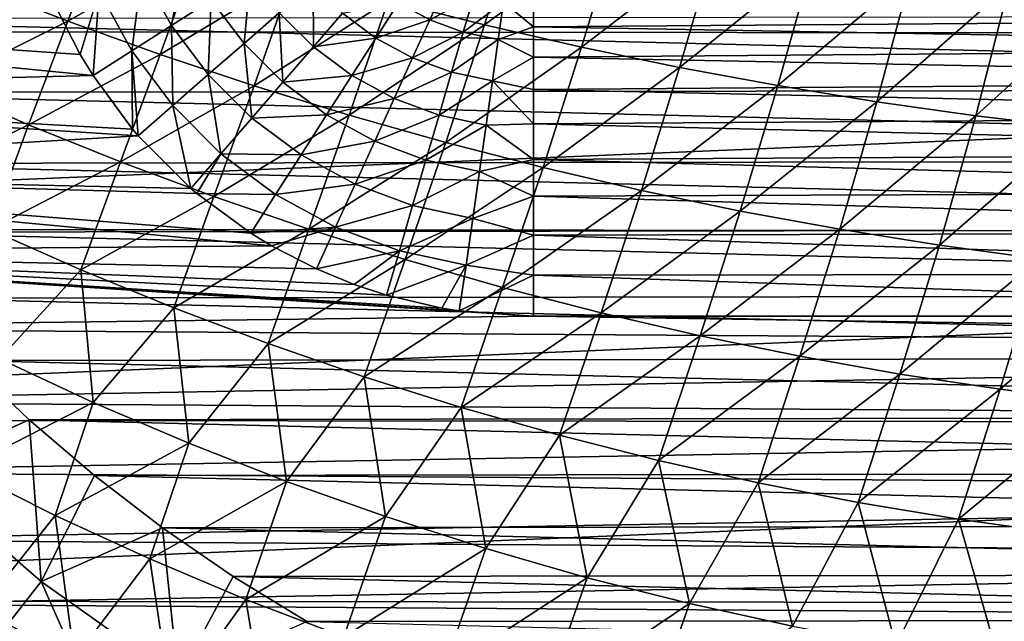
# Model space of a CAD drawing. Header units: metres. Extents: x -31 to 127, y -24 to 31.
# Tile 23 of 150: x -10.63 to -1.22, y -13.63 to -7.89. Entities that reach past the tile are written whole.
import ezdxf

# ---------------------------------------------------------------- set-up
doc = ezdxf.new("R2010")
doc.units = ezdxf.units.M
doc.layers.add('solid_12_381_041_XXX', color=7, linetype='CONTINUOUS')

msp = doc.modelspace()

# ---------------------------------------------------------------- linework, layer by layer
at = {"layer": 'solid_12_381_041_XXX'}
for points in [[(-23.225943, -6.042967, -4), (23.217838, -6.074059, -4), (-22.628275, -7.996702, -4)], [(-22.628275, -7.996702, -4), (23.217838, -6.074059, -4), (22.615068, -8.033664, -4)], [(-5.833639, -6.81798, 145.742371), (-7.107839, -7.710151, 145.681625), (-6.188359, -7.940407, 145.708374)], [(-4.910835, -7.001197, 145.769592), (-5.833639, -6.81798, 145.742371), (-6.188359, -7.940407, 145.708374)], [(-9.798524, -6.915534, 145.598633), (-11.029157, -7.566655, 145.539368), (-10.164939, -7.902513, 145.566238)], [(-8.914589, -7.197122, 145.626694), (-9.798524, -6.915534, 145.598633), (-10.164939, -7.902513, 145.566238)], [(-4.910835, -7.001197, 145.769592), (-6.188359, -7.940407, 145.708374), (-5.260366, -8.152368, 145.734573)], [(-3.982252, -7.167945, 145.796158), (-4.910835, -7.001197, 145.769592), (-5.260366, -8.152368, 145.734573)], [(-8.914589, -7.197122, 145.626694), (-10.164939, -7.902513, 145.566238), (-9.283895, -8.220473, 145.592819)], [(-8.017138, -7.462192, 145.654373), (-8.914589, -7.197122, 145.626694), (-9.283895, -8.220473, 145.592819)], [(-3.982252, -7.167945, 145.796158), (-5.260366, -8.152368, 145.734573), (-4.325527, -8.34544, 145.760147)], [(-3.049411, -7.317701, 145.822021), (-3.982252, -7.167945, 145.796158), (-4.325527, -8.34544, 145.760147)], [(-9.17651, -7.943779, 142.950348), (-9.457891, -7.428498, 142.950287), (-9.04585, -7.240168, 142.818481)], [(-8.795691, -7.69878, 142.818665), (-9.17651, -7.943779, 142.950348), (-9.04585, -7.240168, 142.818481)], [(-3.049411, -7.317701, 145.822021), (-4.325527, -8.34544, 145.760147), (-3.38551, -8.51903, 145.785034)], [(-2.113831, -7.449962, 145.847137), (-3.049411, -7.317701, 145.822021), (-3.38551, -8.51903, 145.785034)], [(-9.555118, -8.187354, 143.026199), (-9.867516, -7.615725, 143.026184), (-9.457891, -7.428498, 142.950287)], [(-9.17651, -7.943779, 142.950348), (-9.555118, -8.187354, 143.026199), (-9.457891, -7.428498, 142.950287)], [(-8.017138, -7.462192, 145.654373), (-9.283895, -8.220473, 145.592819), (-8.387809, -8.519878, 145.61908)], [(-8.48247, -8.116982, 142.81871), (-8.795691, -7.69878, 142.818665), (-8.421213, -7.457862, 142.629074)], [(-8.146237, -7.825238, 142.629196), (-8.48247, -8.116982, 142.81871), (-8.421213, -7.457862, 142.629074)], [(-7.107839, -7.710151, 145.681625), (-8.017138, -7.462192, 145.654373), (-8.387809, -8.519878, 145.61908)], [(-2.113831, -7.449962, 145.847137), (-3.38551, -8.51903, 145.785034), (-2.441981, -8.672572, 145.809189)], [(-1.176989, -7.564596, 145.871429), (-2.113831, -7.449962, 145.847137), (-2.441981, -8.672572, 145.809189)], [(-10.164939, -7.902513, 145.566238), (-11.029157, -7.566655, 145.539368), (-11.397751, -8.518833, 145.505661)], [(-9.867516, -7.615725, 143.026184), (-10.047573, -8.22185, 143.050308), (-10.265489, -7.798761, 143.050308)], [(-9.867516, -7.615725, 143.026184), (-9.924427, -8.423407, 143.050308), (-10.047573, -8.22185, 143.050308)], [(-9.555118, -8.187354, 143.026199), (-9.924427, -8.423407, 143.050308), (-9.867516, -7.615725, 143.026184)], [(-7.821511, -8.14943, 142.629196), (-8.146237, -7.825238, 142.629196), (-7.823946, -7.54559, 142.382248)], [(-7.542357, -7.826714, 142.382233), (-7.821511, -8.14943, 142.629196), (-7.823946, -7.54559, 142.382248)], [(-6.560617, -7.566012, 141.729309), (-6.709063, -7.892012, 142.07962), (-7.008909, -7.729918, 142.080566)], [(-6.288616, -7.665154, 141.727264), (-6.709063, -7.892012, 142.07962), (-6.560617, -7.566012, 141.729309)], [(-1.176989, -7.564596, 145.871429), (-2.441981, -8.672572, 145.809189), (-1.496566, -8.805912, 145.832565)], [(-0.240327, -7.661788, 145.894913), (-1.176989, -7.564596, 145.871429), (-1.496566, -8.805912, 145.832565)], [(-8.824405, -8.413674, 142.950348), (-9.17651, -7.943779, 142.950348), (-8.795691, -7.69878, 142.818665)], [(-8.48247, -8.116982, 142.81871), (-8.824405, -8.413674, 142.950348), (-8.795691, -7.69878, 142.818665)], [(-6.288616, -7.665154, 141.727264), (-6.389174, -8.009117, 142.078156), (-6.709063, -7.892012, 142.07962)], [(-6.005155, -7.72392, 141.724594), (-6.389174, -8.009117, 142.078156), (-6.288616, -7.665154, 141.727264)], [(-5.719559, -7.69035, 141.663437), (-5.719559, -7.957481, 141.94429), (-6.005155, -7.72392, 141.724594)], [(5.719559, -7.873448, 141.86171), (-5.719559, -7.957481, 141.94429), (-5.719559, -7.69035, 141.663437)], [(-0.240327, -7.661788, 145.894913), (-1.496566, -8.805912, 145.832565), (-0.550858, -8.919235, 145.855133)], [(-9.924427, -8.423407, 143.050308), (-16.094971, -8.575591, 143.050308), (-16.49688, -7.775537, 143.050308)], [(-10.047573, -8.22185, 143.050308), (-9.924427, -8.423407, 143.050308), (-16.49688, -7.775537, 143.050308)], [(-10.265489, -7.798761, 143.050308), (-10.047573, -8.22185, 143.050308), (-16.49688, -7.775537, 143.050308)], [(-7.107839, -7.710151, 145.681625), (-8.387809, -8.519878, 145.61908), (-7.478461, -8.800072, 145.644928)], [(-7.008909, -7.729918, 142.080566), (-7.22346, -8.064502, 142.381989), (-7.542357, -7.826714, 142.382233)], [(-6.188359, -7.940407, 145.708374), (-7.107839, -7.710151, 145.681625), (-7.478461, -8.800072, 145.644928)], [(-6.709063, -7.892012, 142.07962), (-7.22346, -8.064502, 142.381989), (-7.008909, -7.729918, 142.080566)], [(-6.005155, -7.72392, 141.724594), (-6.055701, -8.078881, 142.076248), (-6.389174, -8.009117, 142.078156)], [(-5.719559, -7.957481, 141.94429), (-6.055701, -8.078881, 142.076248), (-6.005155, -7.72392, 141.724594)], [(-13.635844, -7.88073, 127.000305), (13.227138, -8.550037, 127.000305), (13.655254, -7.84736, 127.000305)], [(-13.635844, -7.88073, 127.000305), (-13.204413, -8.585016, 127.000305), (13.227138, -8.550037, 127.000305)], [(-8.112741, -8.486106, 142.818695), (-8.48247, -8.116982, 142.81871), (-8.146237, -7.825238, 142.629196)], [(-7.821511, -8.14943, 142.629196), (-8.112741, -8.486106, 142.818695), (-8.146237, -7.825238, 142.629196)], [(-7.22346, -8.064502, 142.381989), (-7.821511, -8.14943, 142.629196), (-7.542357, -7.826714, 142.382233)], [(-6.709063, -7.892012, 142.07962), (-6.873851, -8.253901, 142.381378), (-7.22346, -8.064502, 142.381989)], [(-6.389174, -8.009117, 142.078156), (-6.873851, -8.253901, 142.381378), (-6.709063, -7.892012, 142.07962)], [(5.719559, -7.873448, 141.86171), (5.719559, -8.158909, 142.123901), (-5.719559, -7.957481, 141.94429)], [(-10.164939, -7.902513, 145.566238), (-11.397751, -8.518833, 145.505661), (-10.540029, -8.891636, 145.530731)], [(-9.283895, -8.220473, 145.592819), (-10.164939, -7.902513, 145.566238), (-10.540029, -8.891636, 145.530731)], [(-9.164363, -8.708652, 143.026199), (-9.555118, -8.187354, 143.026199), (-9.17651, -7.943779, 142.950348)], [(-8.824405, -8.413674, 142.950348), (-9.164363, -8.708652, 143.026199), (-9.17651, -7.943779, 142.950348)], [(-6.188359, -7.940407, 145.708374), (-7.478461, -8.800072, 145.644928), (-6.557631, -9.060393, 145.670319)], [(-5.260366, -8.152368, 145.734573), (-6.188359, -7.940407, 145.708374), (-6.557631, -9.060393, 145.670319)], [(-5.719559, -7.957481, 141.94429), (-5.719559, -8.247174, 142.195313), (-6.055701, -8.078881, 142.076248)], [(5.719559, -8.158909, 142.123901), (-5.719559, -8.247174, 142.195313), (-5.719559, -7.957481, 141.94429)], [(-22.628275, -7.996702, -4), (22.615068, -8.033664, -4), (-21.869787, -9.883553, -4)], [(-21.869787, -9.883553, -4), (22.615068, -8.033664, -4), (21.85174, -9.92356, -4)], [(-7.22346, -8.064502, 142.381989), (-7.453858, -8.423798, 142.629074), (-7.821511, -8.14943, 142.629196)], [(-6.873851, -8.253901, 142.381378), (-7.453858, -8.423798, 142.629074), (-7.22346, -8.064502, 142.381989)], [(-6.389174, -8.009117, 142.078156), (-6.500822, -8.391012, 142.380402), (-6.873851, -8.253901, 142.381378)], [(-6.055701, -8.078881, 142.076248), (-6.500822, -8.391012, 142.380402), (-6.389174, -8.009117, 142.078156)], [(-6.055701, -8.078881, 142.076248), (-6.111835, -8.473077, 142.37915), (-6.500822, -8.391012, 142.380402)], [(-5.719559, -8.247174, 142.195313), (-6.111835, -8.473077, 142.37915), (-6.055701, -8.078881, 142.076248)], [(-8.408908, -8.828492, 142.950348), (-8.824405, -8.413674, 142.950348), (-8.48247, -8.116982, 142.81871)], [(-8.112741, -8.486106, 142.818695), (-8.408908, -8.828492, 142.950348), (-8.48247, -8.116982, 142.81871)], [(-7.453858, -8.423798, 142.629074), (-8.112741, -8.486106, 142.818695), (-7.821511, -8.14943, 142.629196)], [(-5.260366, -8.152368, 145.734573), (-6.557631, -9.060393, 145.670319), (-5.627103, -9.300188, 145.69519)], [(5.719559, -8.158909, 142.123901), (5.719559, -8.471084, 142.359039), (-5.719559, -8.247174, 142.195313)], [(-4.325527, -8.34544, 145.760147), (-5.260366, -8.152368, 145.734573), (-5.627103, -9.300188, 145.69519)], [(-9.283895, -8.220473, 145.592819), (-10.540029, -8.891636, 145.530731), (-9.663988, -9.244658, 145.555573)], [(-9.555118, -8.187354, 143.026199), (-9.547511, -8.934541, 143.050308), (-9.924427, -8.423407, 143.050308)], [(-8.387809, -8.519878, 145.61908), (-9.283895, -8.220473, 145.592819), (-9.663988, -9.244658, 145.555573)], [(-9.555118, -8.187354, 143.026199), (-9.494439, -8.996818, 143.050308), (-9.547511, -8.934541, 143.050308)], [(-9.164363, -8.708652, 143.026199), (-9.494439, -8.996818, 143.050308), (-9.555118, -8.187354, 143.026199)], [(-6.873851, -8.253901, 142.381378), (-7.050819, -8.642541, 142.628708), (-7.453858, -8.423798, 142.629074)], [(-6.500822, -8.391012, 142.380402), (-7.050819, -8.642541, 142.628708), (-6.873851, -8.253901, 142.381378)], [(-5.719559, -8.247174, 142.195313), (-5.719559, -8.556778, 142.415665), (-6.111835, -8.473077, 142.37915)], [(5.719559, -8.471084, 142.359039), (-5.719559, -8.556778, 142.415665), (-5.719559, -8.247174, 142.195313)], [(-4.325527, -8.34544, 145.760147), (-5.627103, -9.300188, 145.69519), (-4.688656, -9.518798, 145.719482)], [(-3.38551, -8.51903, 145.785034), (-4.325527, -8.34544, 145.760147), (-4.688656, -9.518798, 145.719482)], [(-9.924427, -8.423407, 143.050308), (-9.547511, -8.934541, 143.050308), (-16.094971, -8.575591, 143.050308)], [(-8.703364, -9.168899, 143.026184), (-9.164363, -8.708652, 143.026199), (-8.824405, -8.413674, 142.950348)], [(-8.408908, -8.828492, 142.950348), (-8.703364, -9.168899, 143.026184), (-8.824405, -8.413674, 142.950348)], [(-7.453858, -8.423798, 142.629074), (-7.694222, -8.798635, 142.818665), (-8.112741, -8.486106, 142.818695)], [(-7.050819, -8.642541, 142.628708), (-7.694222, -8.798635, 142.818665), (-7.453858, -8.423798, 142.629074)], [(-6.500822, -8.391012, 142.380402), (-6.620733, -8.80117, 142.628128), (-7.050819, -8.642541, 142.628708)], [(-6.111835, -8.473077, 142.37915), (-6.620733, -8.80117, 142.628128), (-6.500822, -8.391012, 142.380402)], [(-13.204413, -8.585016, 127.000305), (12.763706, -9.227108, 127.000305), (13.227138, -8.550037, 127.000305)], [(-10.540029, -8.891636, 145.530731), (-11.397751, -8.518833, 145.505661), (-11.758095, -9.483267, 145.469452)], [(-8.387809, -8.519878, 145.61908), (-9.663988, -9.244658, 145.555573), (-8.771493, -9.577184, 145.580109)], [(-7.478461, -8.800072, 145.644928), (-8.387809, -8.519878, 145.61908), (-8.771493, -9.577184, 145.580109)], [(-7.694222, -8.798635, 142.818665), (-8.408908, -8.828492, 142.950348), (-8.112741, -8.486106, 142.818695)], [(-6.111835, -8.473077, 142.37915), (-6.17213, -8.896492, 142.62738), (-6.620733, -8.80117, 142.628128)], [(-5.719559, -8.883625, 142.604477), (-6.17213, -8.896492, 142.62738), (-6.111835, -8.473077, 142.37915)], [(-5.719559, -8.556778, 142.415665), (-5.719559, -8.883625, 142.604477), (-6.111835, -8.473077, 142.37915)], [(5.719559, -8.471084, 142.359039), (5.719559, -8.806, 142.563309), (-5.719559, -8.556778, 142.415665)], [(-3.38551, -8.51903, 145.785034), (-4.688656, -9.518798, 145.719482), (-3.744073, -9.715566, 145.743118)], [(-2.441981, -8.672572, 145.809189), (-3.38551, -8.51903, 145.785034), (-3.744073, -9.715566, 145.743118)], [(-9.494439, -8.996818, 143.050308), (-15.655266, -9.354725, 143.050308), (-16.094971, -8.575591, 143.050308)], [(-9.547511, -8.934541, 143.050308), (-9.494439, -8.996818, 143.050308), (-16.094971, -8.575591, 143.050308)], [(-13.204413, -8.585016, 127.000305), (-12.737871, -9.262814, 127.000305), (12.763706, -9.227108, 127.000305)], [(-7.050819, -8.642541, 142.628708), (-7.235444, -9.047994, 142.818481), (-7.694222, -8.798635, 142.818665)], [(-6.620733, -8.80117, 142.628128), (-7.235444, -9.047994, 142.818481), (-7.050819, -8.642541, 142.628708)], [(5.719559, -8.806, 142.563309), (-5.719559, -8.883625, 142.604477), (-5.719559, -8.556778, 142.415665)], [(-9.164363, -8.708652, 143.026199), (-8.991053, -9.499426, 143.050308), (-9.494439, -8.996818, 143.050308)], [(-8.703364, -9.168899, 143.026184), (-8.991053, -9.499426, 143.050308), (-9.164363, -8.708652, 143.026199)], [(-2.441981, -8.672572, 145.809189), (-3.744073, -9.715566, 145.743118), (-2.795133, -9.889865, 145.766052)], [(-1.496566, -8.805912, 145.832565), (-2.441981, -8.672572, 145.809189), (-2.795133, -9.889865, 145.766052)], [(-7.478461, -8.800072, 145.644928), (-8.771493, -9.577184, 145.580109), (-7.864407, -9.888497, 145.604294)], [(-7.938658, -9.179822, 142.950348), (-8.703364, -9.168899, 143.026184), (-8.408908, -8.828492, 142.950348)], [(-7.694222, -8.798635, 142.818665), (-7.938658, -9.179822, 142.950348), (-8.408908, -8.828492, 142.950348)], [(-7.235444, -9.047994, 142.818481), (-7.938658, -9.179822, 142.950348), (-7.694222, -8.798635, 142.818665)], [(-6.557631, -9.060393, 145.670319), (-7.478461, -8.800072, 145.644928), (-7.864407, -9.888497, 145.604294)], [(-6.620733, -8.80117, 142.628128), (-6.745832, -9.229079, 142.818176), (-7.235444, -9.047994, 142.818481)], [(-6.17213, -8.896492, 142.62738), (-6.745832, -9.229079, 142.818176), (-6.620733, -8.80117, 142.628128)], [(5.719559, -8.806, 142.563309), (5.719559, -9.160452, 142.734268), (-5.719559, -8.883625, 142.604477)], [(-1.496566, -8.805912, 145.832565), (-2.795133, -9.889865, 145.766052), (-1.843579, -10.04153, 145.788239)], [(-0.550858, -8.919235, 145.855133), (-1.496566, -8.805912, 145.832565), (-1.843579, -10.04153, 145.788239)], [(-10.540029, -8.891636, 145.530731), (-11.758095, -9.483267, 145.469452), (-10.909332, -9.89069, 145.492432)], [(-9.663988, -9.244658, 145.555573), (-10.540029, -8.891636, 145.530731), (-10.909332, -9.89069, 145.492432)], [(-6.17213, -8.896492, 142.62738), (-6.235035, -9.338242, 142.817795), (-6.745832, -9.229079, 142.818176)], [(-5.719559, -9.222418, 142.759857), (-6.235035, -9.338242, 142.817795), (-6.17213, -8.896492, 142.62738)], [(-5.719559, -8.883625, 142.604477), (-5.719559, -9.222418, 142.759857), (-6.17213, -8.896492, 142.62738)], [(5.719559, -9.160452, 142.734268), (-5.719559, -9.222418, 142.759857), (-5.719559, -8.883625, 142.604477)], [(-0.550858, -8.919235, 145.855133), (-1.843579, -10.04153, 145.788239), (-0.891133, -10.170732, 145.809662)], [(-9.494439, -8.996818, 143.050308), (-8.991053, -9.499426, 143.050308), (-15.655266, -9.354725, 143.050308)], [(-7.235444, -9.047994, 142.818481), (-7.42319, -9.460303, 142.950287), (-7.938658, -9.179822, 142.950348)], [(-6.557631, -9.060393, 145.670319), (-7.864407, -9.888497, 145.604294), (-6.944592, -10.177882, 145.628052)], [(-6.745832, -9.229079, 142.818176), (-7.42319, -9.460303, 142.950287), (-7.235444, -9.047994, 142.818481)], [(-5.627103, -9.300188, 145.69519), (-6.557631, -9.060393, 145.670319), (-6.944592, -10.177882, 145.628052)], [(-8.703364, -9.168899, 143.026184), (-8.934407, -9.547625, 143.050308), (-8.991053, -9.499426, 143.050308)], [(-8.181673, -9.558794, 143.026199), (-8.934407, -9.547625, 143.050308), (-8.703364, -9.168899, 143.026184)], [(-7.938658, -9.179822, 142.950348), (-8.181673, -9.558794, 143.026199), (-8.703364, -9.168899, 143.026184)], [(-7.42319, -9.460303, 142.950287), (-8.181673, -9.558794, 143.026199), (-7.938658, -9.179822, 142.950348)], [(5.719559, -9.160452, 142.734268), (5.719559, -9.532127, 142.870224), (-5.719559, -9.222418, 142.759857)], [(-12.737871, -9.262814, 127.000305), (12.262425, -9.882865, 127.000305), (12.763706, -9.227108, 127.000305)], [(-12.737871, -9.262814, 127.000305), (-12.233431, -9.918649, 127.000305), (12.262425, -9.882865, 127.000305)], [(-9.663988, -9.244658, 145.555573), (-10.909332, -9.89069, 145.492432), (-10.040981, -10.27658, 145.515228)], [(-8.771493, -9.577184, 145.580109), (-9.663988, -9.244658, 145.555573), (-10.040981, -10.27658, 145.515228)], [(-6.745832, -9.229079, 142.818176), (-6.873044, -9.664209, 142.95015), (-7.42319, -9.460303, 142.950287)], [(-5.627103, -9.300188, 145.69519), (-6.944592, -10.177882, 145.628052), (-6.013914, -10.444622, 145.651321)], [(-6.235035, -9.338242, 142.817795), (-6.873044, -9.664209, 142.95015), (-6.745832, -9.229079, 142.818176)], [(-5.719559, -9.222418, 142.759857), (-5.719559, -9.575377, 142.883392), (-6.235035, -9.338242, 142.817795)], [(-4.688656, -9.518798, 145.719482), (-5.627103, -9.300188, 145.69519), (-6.013914, -10.444622, 145.651321)], [(5.719559, -9.532127, 142.870224), (-5.719559, -9.575377, 142.883392), (-5.719559, -9.222418, 142.759857)], [(-8.221714, -10.047652, 143.050308), (-15.181378, -10.10682, 143.050308), (-15.655266, -9.354725, 143.050308)], [(-8.417195, -9.928424, 143.050308), (-8.221714, -10.047652, 143.050308), (-15.655266, -9.354725, 143.050308)], [(-8.934407, -9.547625, 143.050308), (-8.417195, -9.928424, 143.050308), (-15.655266, -9.354725, 143.050308)], [(-8.991053, -9.499426, 143.050308), (-8.934407, -9.547625, 143.050308), (-15.655266, -9.354725, 143.050308)], [(-6.235035, -9.338242, 142.817795), (-6.298999, -9.787428, 142.950012), (-6.873044, -9.664209, 142.95015)], [(-5.719559, -9.575377, 142.883392), (-6.298999, -9.787428, 142.950012), (-6.235035, -9.338242, 142.817795)], [(-7.42319, -9.460303, 142.950287), (-7.609837, -9.870195, 143.026199), (-8.181673, -9.558794, 143.026199)], [(-6.873044, -9.664209, 142.95015), (-7.609837, -9.870195, 143.026199), (-7.42319, -9.460303, 142.950287)], [(-8.771493, -9.577184, 145.580109), (-10.040981, -10.27658, 145.515228), (-9.154949, -10.64017, 145.53775)], [(-7.864407, -9.888497, 145.604294), (-8.771493, -9.577184, 145.580109), (-9.154949, -10.64017, 145.53775)], [(-8.181673, -9.558794, 143.026199), (-8.417195, -9.928424, 143.050308), (-8.934407, -9.547625, 143.050308)], [(-7.609837, -9.870195, 143.026199), (-8.417195, -9.928424, 143.050308), (-8.181673, -9.558794, 143.026199)], [(-5.719559, -9.575377, 142.883392), (-5.719559, -9.945551, 142.974854), (-6.298999, -9.787428, 142.950012)], [(-4.688656, -9.518798, 145.719482), (-6.013914, -10.444622, 145.651321), (-5.074235, -10.688001, 145.674057)], [(5.719559, -9.532127, 142.870224), (5.719559, -9.918334, 142.969391), (-5.719559, -9.575377, 142.883392)], [(5.719559, -9.918334, 142.969391), (-5.719559, -9.945551, 142.974854), (-5.719559, -9.575377, 142.883392)], [(-3.744073, -9.715566, 145.743118), (-4.688656, -9.518798, 145.719482), (-5.074235, -10.688001, 145.674057)], [(-6.873044, -9.664209, 142.95015), (-6.999501, -10.096759, 143.026154), (-7.609837, -9.870195, 143.026199)], [(-6.298999, -9.787428, 142.950012), (-6.999501, -10.096759, 143.026154), (-6.873044, -9.664209, 142.95015)], [(-3.744073, -9.715566, 145.743118), (-5.074235, -10.688001, 145.674057), (-4.127419, -10.907301, 145.696182)], [(-2.795133, -9.889865, 145.766052), (-3.744073, -9.715566, 145.743118), (-4.127419, -10.907301, 145.696182)], [(-7.609837, -9.870195, 143.026199), (-8.221714, -10.047652, 143.050308), (-8.417195, -9.928424, 143.050308)], [(-7.609837, -9.870195, 143.026199), (-7.792314, -10.268428, 143.050308), (-8.221714, -10.047652, 143.050308)], [(-6.999501, -10.096759, 143.026154), (-7.792314, -10.268428, 143.050308), (-7.609837, -9.870195, 143.026199)], [(-6.298999, -9.787428, 142.950012), (-6.362578, -10.233912, 143.026138), (-6.999501, -10.096759, 143.026154)], [(-5.719559, -9.945551, 142.974854), (-6.362578, -10.233912, 143.026138), (-6.298999, -9.787428, 142.950012)], [(-21.869787, -9.883553, -4), (21.85174, -9.92356, -4), (-20.950609, -11.706403, -4)], [(-20.950609, -11.706403, -4), (21.85174, -9.92356, -4), (20.927883, -11.746752, -4)], [(-12.233431, -9.918649, 127.000305), (11.727721, -10.512166, 127.000305), (12.262425, -9.882865, 127.000305)], [(-12.233431, -9.918649, 127.000305), (-11.695873, -10.547402, 127.000305), (11.727721, -10.512166, 127.000305)], [(-10.040981, -10.27658, 145.515228), (-10.909332, -9.89069, 145.492432), (-10.819508, -11.126766, 145.462006)], [(-7.864407, -9.888497, 145.604294), (-9.154949, -10.64017, 145.53775), (-8.253144, -10.980694, 145.559952)], [(-6.944592, -10.177882, 145.628052), (-7.864407, -9.888497, 145.604294), (-8.253144, -10.980694, 145.559952)], [(-5.719559, -9.945551, 142.974854), (-5.719559, -10.327926, 143.031158), (-6.362578, -10.233912, 143.026138)], [(5.719559, -9.918334, 142.969391), (5.719559, -10.315196, 143.029892), (-5.719559, -9.945551, 142.974854)], [(5.719559, -10.315196, 143.029892), (-5.719559, -10.327926, 143.031158), (-5.719559, -9.945551, 142.974854)], [(-2.795133, -9.889865, 145.766052), (-4.127419, -10.907301, 145.696182), (-3.175329, -11.10185, 145.717636)], [(-1.843579, -10.04153, 145.788239), (-2.795133, -9.889865, 145.766052), (-3.175329, -11.10185, 145.717636)], [(-8.221714, -10.047652, 143.050308), (-7.792314, -10.268428, 143.050308), (-15.181378, -10.10682, 143.050308)], [(-1.843579, -10.04153, 145.788239), (-3.175329, -11.10185, 145.717636), (-2.219799, -11.271464, 145.738388)], [(-0.891133, -10.170732, 145.809662), (-1.843579, -10.04153, 145.788239), (-2.219799, -11.271464, 145.738388)], [(-5.719484, -10.718798, 143.050308), (-14.672619, -10.832518, 143.050308), (-15.181378, -10.10682, 143.050308)], [(-6.430148, -10.667369, 143.050308), (-5.719484, -10.718798, 143.050308), (-15.181378, -10.10682, 143.050308)], [(-6.594733, -10.641171, 143.050308), (-6.430148, -10.667369, 143.050308), (-15.181378, -10.10682, 143.050308)], [(-7.121888, -10.518126, 143.050308), (-6.594733, -10.641171, 143.050308), (-15.181378, -10.10682, 143.050308)], [(-7.431747, -10.416135, 143.050308), (-7.121888, -10.518126, 143.050308), (-15.181378, -10.10682, 143.050308)], [(-7.792314, -10.268428, 143.050308), (-7.431747, -10.416135, 143.050308), (-15.181378, -10.10682, 143.050308)], [(-6.999501, -10.096759, 143.026154), (-7.431747, -10.416135, 143.050308), (-7.792314, -10.268428, 143.050308)], [(-6.999501, -10.096759, 143.026154), (-7.121888, -10.518126, 143.050308), (-7.431747, -10.416135, 143.050308)], [(-6.362578, -10.233912, 143.026138), (-7.121888, -10.518126, 143.050308), (-6.999501, -10.096759, 143.026154)], [(-6.944592, -10.177882, 145.628052), (-8.253144, -10.980694, 145.559952), (-7.337477, -11.297384, 145.581772)], [(-6.013914, -10.444622, 145.651321), (-6.944592, -10.177882, 145.628052), (-7.337477, -11.297384, 145.581772)], [(-6.362578, -10.233912, 143.026138), (-6.594733, -10.641171, 143.050308), (-7.121888, -10.518126, 143.050308)], [(-6.362578, -10.233912, 143.026138), (-6.430148, -10.667369, 143.050308), (-6.594733, -10.641171, 143.050308)], [(-5.719559, -10.327926, 143.031158), (-6.430148, -10.667369, 143.050308), (-6.362578, -10.233912, 143.026138)], [(-0.891133, -10.170732, 145.809662), (-2.219799, -11.271464, 145.738388), (-1.262648, -11.416297, 145.758423)], [(0.060487, -10.27765, 145.830292), (-0.891133, -10.170732, 145.809662), (-1.262648, -11.416297, 145.758423)], [(-10.040981, -10.27658, 145.515228), (-10.819508, -11.126766, 145.462006), (-9.923823, -11.542598, 145.482971)], [(-9.154949, -10.64017, 145.53775), (-10.040981, -10.27658, 145.515228), (-9.923823, -11.542598, 145.482971)], [(-5.719559, -10.327926, 143.031158), (-5.719484, -10.718798, 143.050308), (-6.430148, -10.667369, 143.050308)], [(5.719559, -10.315196, 143.029892), (5.719483, -10.718798, 143.050308), (-5.719559, -10.327926, 143.031158)], [(-5.719559, -10.327926, 143.031158), (5.719483, -10.718798, 143.050308), (-5.719484, -10.718798, 143.050308)], [(0.060487, -10.27765, 145.830292), (-1.262648, -11.416297, 145.758423), (-0.305696, -11.536503, 145.77771)], [(-11.695873, -10.547402, 127.000305), (11.164329, -11.109413, 127.000305), (11.727721, -10.512166, 127.000305)], [(-6.013914, -10.444622, 145.651321), (-7.337477, -11.297384, 145.581772), (-6.409856, -11.589475, 145.603149)], [(-5.074235, -10.688001, 145.674057), (-6.013914, -10.444622, 145.651321), (-6.409856, -11.589475, 145.603149)], [(-11.695873, -10.547402, 127.000305), (-11.130321, -11.14349, 127.000305), (11.164329, -11.109413, 127.000305)], [(-9.154949, -10.64017, 145.53775), (-9.923823, -11.542598, 145.482971), (-9.00939, -11.932475, 145.503662)], [(-8.253144, -10.980694, 145.559952), (-9.154949, -10.64017, 145.53775), (-9.00939, -11.932475, 145.503662)], [(-5.074235, -10.688001, 145.674057), (-6.409856, -11.589475, 145.603149), (-5.472189, -11.856198, 145.624039)], [(-4.127419, -10.907301, 145.696182), (-5.074235, -10.688001, 145.674057), (-5.472189, -11.856198, 145.624039)], [(-5.719484, -10.718798, 143.050308), (14.528893, -11.024643, 143.050308), (-14.672619, -10.832518, 143.050308)], [(-5.719484, -10.718798, 143.050308), (5.719483, -10.718798, 143.050308), (14.528893, -11.024643, 143.050308)], [(-14.672619, -10.832518, 143.050308), (14.528893, -11.024643, 143.050308), (-14.127612, -11.534323, 143.050308)], [(-8.253144, -10.980694, 145.559952), (-9.00939, -11.932475, 145.503662), (-8.078309, -12.295512, 145.524017)], [(-7.337477, -11.297384, 145.581772), (-8.253144, -10.980694, 145.559952), (-8.078309, -12.295512, 145.524017)], [(-4.127419, -10.907301, 145.696182), (-5.472189, -11.856198, 145.624039), (-4.526387, -12.096789, 145.644363)], [(-3.175329, -11.10185, 145.717636), (-4.127419, -10.907301, 145.696182), (-4.526387, -12.096789, 145.644363)], [(-14.127612, -11.534323, 143.050308), (14.528893, -11.024643, 143.050308), (13.974196, -11.719652, 143.050308)], [(-11.632473, -12.199506, 125.583504), (-10.536276, -11.707036, 127.000305), (-11.130321, -11.14349, 127.000305)], [(-9.923823, -11.542598, 145.482971), (-10.819508, -11.126766, 145.462006), (-11.168324, -12.177996, 145.416351)], [(-11.130321, -11.14349, 127.000305), (10.571692, -11.674897, 127.000305), (11.164329, -11.109413, 127.000305)], [(-11.130321, -11.14349, 127.000305), (-10.536276, -11.707036, 127.000305), (10.571692, -11.674897, 127.000305)], [(-3.175329, -11.10185, 145.717636), (-4.526387, -12.096789, 145.644363), (-3.574355, -12.310534, 145.664063)], [(-2.219799, -11.271464, 145.738388), (-3.175329, -11.10185, 145.717636), (-3.574355, -12.310534, 145.664063)], [(-2.219799, -11.271464, 145.738388), (-3.574355, -12.310534, 145.664063), (-2.617988, -12.497249, 145.683121)], [(-1.262648, -11.416297, 145.758423), (-2.219799, -11.271464, 145.738388), (-2.617988, -12.497249, 145.683121)], [(-7.337477, -11.297384, 145.581772), (-8.078309, -12.295512, 145.524017), (-7.132683, -12.630823, 145.543976)], [(-6.409856, -11.589475, 145.603149), (-7.337477, -11.297384, 145.581772), (-7.132683, -12.630823, 145.543976)], [(-1.262648, -11.416297, 145.758423), (-2.617988, -12.497249, 145.683121), (-1.659172, -12.657051, 145.701508)], [(-0.305696, -11.536503, 145.77771), (-1.262648, -11.416297, 145.758423), (-1.659172, -12.657051, 145.701508)], [(-14.127612, -11.534323, 143.050308), (13.974196, -11.719652, 143.050308), (-13.548942, -12.208916, 143.050308)], [(-9.923823, -11.542598, 145.482971), (-11.168324, -12.177996, 145.416351), (-10.286056, -12.620311, 145.434616)], [(-9.00939, -11.932475, 145.503662), (-9.923823, -11.542598, 145.482971), (-10.286056, -12.620311, 145.434616)], [(-0.305696, -11.536503, 145.77771), (-1.659172, -12.657051, 145.701508), (-0.699793, -12.790064, 145.719208)], [(-6.409856, -11.589475, 145.603149), (-7.132683, -12.630823, 145.543976), (-6.174616, -12.937523, 145.563477)], [(-5.472189, -11.856198, 145.624039), (-6.409856, -11.589475, 145.603149), (-6.174616, -12.937523, 145.563477)], [(-20.950609, -11.706403, -4), (20.927883, -11.746752, -4), (-19.88932, -13.432317, -4)], [(-19.88932, -13.432317, -4), (20.927883, -11.746752, -4), (19.863508, -13.470638, -4)], [(-13.548942, -12.208916, 143.050308), (13.974196, -11.719652, 143.050308), (13.386585, -12.386535, 143.050308)], [(-10.42017, -13.249998, 125.583504), (-10.536276, -11.707036, 127.000305), (-11.632473, -12.199506, 125.583504)], [(-10.536276, -11.707036, 127.000305), (9.948341, -12.210521, 127.000305), (10.571692, -11.674897, 127.000305)], [(-10.536276, -11.707036, 127.000305), (-9.912104, -12.240016, 127.000305), (9.948341, -12.210521, 127.000305)], [(-10.42017, -13.249998, 125.583504), (-9.912104, -12.240016, 127.000305), (-10.536276, -11.707036, 127.000305)], [(-9.00939, -11.932475, 145.503662), (-10.286056, -12.620311, 145.434616), (-9.384228, -13.035128, 145.452652)], [(-8.078309, -12.295512, 145.524017), (-9.00939, -11.932475, 145.503662), (-9.384228, -13.035128, 145.452652)], [(-5.472189, -11.856198, 145.624039), (-6.174616, -12.937523, 145.563477), (-5.206211, -13.214725, 145.582458)], [(-4.526387, -12.096789, 145.644363), (-5.472189, -11.856198, 145.624039), (-5.206211, -13.214725, 145.582458)], [(-4.526387, -12.096789, 145.644363), (-5.206211, -13.214725, 145.582458), (-4.22957, -13.461565, 145.600861)], [(-3.574355, -12.310534, 145.664063), (-4.526387, -12.096789, 145.644363), (-4.22957, -13.461565, 145.600861)], [(-13.548942, -12.208916, 143.050308), (13.386585, -12.386535, 143.050308), (-12.939197, -12.852979, 143.050308)], [(-10.42017, -13.249998, 125.583504), (-11.632473, -12.199506, 125.583504), (-11.026241, -14.020588, 124.063568)], [(-10.286056, -12.620311, 145.434616), (-11.168324, -12.177996, 145.416351), (-11.007703, -13.524162, 145.37587)], [(-9.912104, -12.240016, 127.000305), (9.297647, -12.713107, 127.000305), (9.948341, -12.210521, 127.000305)], [(-10.42017, -13.249998, 125.583504), (-9.261212, -12.739613, 127.000305), (-9.912104, -12.240016, 127.000305)], [(-9.912104, -12.240016, 127.000305), (-9.261212, -12.739613, 127.000305), (9.297647, -12.713107, 127.000305)], [(-8.078309, -12.295512, 145.524017), (-9.384228, -13.035128, 145.452652), (-8.464905, -13.42153, 145.470398)], [(-7.132683, -12.630823, 145.543976), (-8.078309, -12.295512, 145.524017), (-8.464905, -13.42153, 145.470398)], [(-3.574355, -12.310534, 145.664063), (-4.22957, -13.461565, 145.600861), (-3.246798, -13.677657, 145.618652)], [(-2.617988, -12.497249, 145.683121), (-3.574355, -12.310534, 145.664063), (-3.246798, -13.677657, 145.618652)], [(-12.939197, -12.852979, 143.050308), (13.386585, -12.386535, 143.050308), (12.76897, -13.022102, 143.050308)], [(-2.617988, -12.497249, 145.683121), (-3.246798, -13.677657, 145.618652), (-2.260001, -13.863071, 145.635803)], [(-1.659172, -12.657051, 145.701508), (-2.617988, -12.497249, 145.683121), (-2.260001, -13.863071, 145.635803)], [(-10.286056, -12.620311, 145.434616), (-11.007703, -13.524162, 145.37587), (-10.103085, -13.985653, 145.391541)], [(-9.384228, -13.035128, 145.452652), (-10.286056, -12.620311, 145.434616), (-10.103085, -13.985653, 145.391541)], [(-7.132683, -12.630823, 145.543976), (-8.464905, -13.42153, 145.470398), (-7.530154, -13.778602, 145.487808)], [(-6.174616, -12.937523, 145.563477), (-7.132683, -12.630823, 145.543976), (-7.530154, -13.778602, 145.487808)], [(-1.659172, -12.657051, 145.701508), (-2.260001, -13.863071, 145.635803), (-1.271286, -14.017896, 145.652298)], [(-0.699793, -12.790064, 145.719208), (-1.659172, -12.657051, 145.701508), (-1.271286, -14.017896, 145.652298)], [(-9.113501, -14.180496, 125.583504), (-9.261212, -12.739613, 127.000305), (-10.42017, -13.249998, 125.583504)], [(-9.261212, -12.739613, 127.000305), (8.622586, -13.179765, 127.000305), (9.297647, -12.713107, 127.000305)], [(-9.261212, -12.739613, 127.000305), (-8.586627, -13.203274, 127.000305), (8.622586, -13.179765, 127.000305)], [(-9.113501, -14.180496, 125.583504), (-8.586627, -13.203274, 127.000305), (-9.261212, -12.739613, 127.000305)], [(-12.939197, -12.852979, 143.050308), (12.76897, -13.022102, 143.050308), (-12.295995, -13.468518, 143.050308)], [(-0.699793, -12.790064, 145.719208), (-1.271286, -14.017896, 145.652298), (-0.282758, -14.142219, 145.668106)], [(-6.174616, -12.937523, 145.563477), (-7.530154, -13.778602, 145.487808), (-6.58204, -14.105426, 145.504807)], [(-5.206211, -13.214725, 145.582458), (-6.174616, -12.937523, 145.563477), (-6.58204, -14.105426, 145.504807)], [(-12.295995, -13.468518, 143.050308), (12.76897, -13.022102, 143.050308), (12.119034, -13.628164, 143.050308)], [(-9.384228, -13.035128, 145.452652), (-10.103085, -13.985653, 145.391541), (-9.17839, -14.415975, 145.406967)], [(-8.464905, -13.42153, 145.470398), (-9.384228, -13.035128, 145.452652), (-9.17839, -14.415975, 145.406967)], [(-10.42017, -13.249998, 125.583504), (-11.026241, -14.020588, 124.063568), (-9.64358, -15.005207, 124.063568)], [(-9.113501, -14.180496, 125.583504), (-10.42017, -13.249998, 125.583504), (-9.64358, -15.005207, 124.063568)], [(-9.113501, -14.180496, 125.583504), (-7.88412, -13.633666, 127.000305), (-8.586627, -13.203274, 127.000305)], [(-8.586627, -13.203274, 127.000305), (7.918875, -13.613392, 127.000305), (8.622586, -13.179765, 127.000305)], [(-8.586627, -13.203274, 127.000305), (-7.88412, -13.633666, 127.000305), (7.918875, -13.613392, 127.000305)], [(-5.206211, -13.214725, 145.582458), (-6.58204, -14.105426, 145.504807), (-5.622628, -14.401086, 145.521347)], [(-4.22957, -13.461565, 145.600861), (-5.206211, -13.214725, 145.582458), (-5.622628, -14.401086, 145.521347)], [(-19.88932, -13.432317, -4), (19.863508, -13.470638, -4), (-18.684481, -15.063607, -4)], [(-8.464905, -13.42153, 145.470398), (-9.17839, -14.415975, 145.406967), (-8.235791, -14.814104, 145.422104)], [(-7.530154, -13.778602, 145.487808), (-8.464905, -13.42153, 145.470398), (-8.235791, -14.814104, 145.422104)], [(-18.684481, -15.063607, -4), (19.863508, -13.470638, -4), (18.657038, -15.09744, -4)], [(-12.295995, -13.468518, 143.050308), (12.119034, -13.628164, 143.050308), (-11.61898, -14.056341, 143.050308)], [(-10.103085, -13.985653, 145.391541), (-11.007703, -13.524162, 145.37587), (-11.245195, -14.691481, 145.321945)], [(-4.22957, -13.461565, 145.600861), (-5.622628, -14.401086, 145.521347), (-4.653986, -14.664702, 145.537384)], [(-3.246798, -13.677657, 145.618652), (-4.22957, -13.461565, 145.600861), (-4.653986, -14.664702, 145.537384)], [(-11.61898, -14.056341, 143.050308), (12.119034, -13.628164, 143.050308), (11.436255, -14.205535, 143.050308)], [(-7.88412, -13.633666, 127.000305), (7.189503, -14.012391, 127.000305), (7.918875, -13.613392, 127.000305)]]:
    msp.add_3dface(points, dxfattribs=at)

doc.saveas('drawing.dxf')
